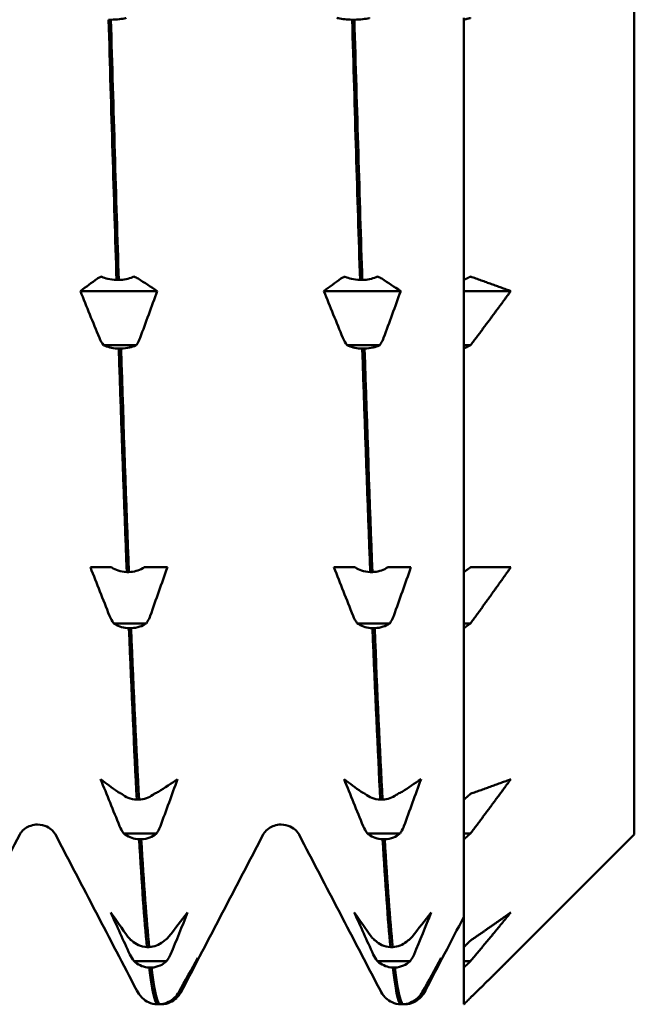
# Model space of a CAD drawing. Header units: millimetres. Extents: x 41 to 198, y 72 to 247.
# Tile 8 of 39: x 112.04 to 116.62, y 124.32 to 131.67. Entities that reach past the tile are written whole.
import ezdxf

# ---------------------------------------------------------------- set-up
doc = ezdxf.new("R2010")
doc.units = ezdxf.units.MM
doc.layers.add('Видимый контур (ГОСТ)', color=7, linetype='Continuous', lineweight=50)

msp = doc.modelspace()

# ---------------------------------------------------------------- linework, layer by layer
at = {"layer": 'Видимый контур (ГОСТ)'}
for p, q in [((116.6195, 143.6496), (116.6195, 125.5919)), ((112.7159, 131.6703), (112.6989, 131.6703)), ((114.532, 131.6703), (114.515, 131.6703)), ((115.3484, 131.6703), (115.3484, 131.6833)), ((115.3484, 131.6703), (115.3484, 129.729)), ((112.758, 129.729), (112.775, 129.729)), ((114.5741, 129.729), (114.5911, 129.729)), ((115.3484, 129.6457), (115.3484, 129.729)), ((113.0614, 129.6457), (112.4882, 129.6457)), ((114.8775, 129.6457), (114.3043, 129.6457)), ((115.3484, 129.2418), (115.3484, 129.6457)), ((115.6984, 129.6457), (115.3484, 129.6457)), ((112.9048, 129.2418), (112.6614, 129.2418)), ((112.7916, 129.2167), (112.7746, 129.2167)), ((114.7209, 129.2418), (114.4775, 129.2418)), ((114.6077, 129.2167), (114.5907, 129.2167)), ((115.3484, 129.2167), (115.3484, 129.2418)), ((115.3984, 129.2418), (115.3484, 129.2418)), ((115.3484, 129.2167), (115.3484, 127.5496)), ((112.5638, 127.585), (112.6911, 127.585)), ((112.6911, 127.585), (112.7204, 127.585)), ((112.8337, 127.5496), (112.8506, 127.5496)), ((112.9638, 127.585), (112.9953, 127.585)), ((112.9953, 127.585), (113.1371, 127.585)), ((114.3799, 127.585), (114.5072, 127.585)), ((114.5072, 127.585), (114.5365, 127.585)), ((114.6498, 127.5496), (114.6667, 127.5496)), ((114.7799, 127.585), (114.8114, 127.585)), ((114.8114, 127.585), (114.9532, 127.585)), ((115.3484, 127.1668), (115.3484, 127.5496)), ((112.9805, 127.1668), (112.7371, 127.1668)), ((114.7966, 127.1668), (114.5532, 127.1668)), ((115.3484, 127.1314), (115.3484, 127.1668)), ((115.3984, 127.1668), (115.3484, 127.1668)), ((112.8672, 127.1314), (112.8503, 127.1314)), ((114.6833, 127.1314), (114.6664, 127.1314)), ((115.3484, 127.1314), (115.3484, 125.8522)), ((112.9093, 125.8522), (112.9263, 125.8522)), ((114.7254, 125.8522), (114.7424, 125.8522)), ((115.3484, 125.5998), (115.3484, 125.8522)), ((113.0561, 125.5998), (112.8128, 125.5998)), ((112.9429, 125.5565), (112.9259, 125.5565)), ((114.8722, 125.5998), (114.6289, 125.5998)), ((114.759, 125.5565), (114.742, 125.5565)), ((115.3484, 125.5565), (115.3484, 125.5998)), ((115.3984, 125.5998), (115.3484, 125.5998)), ((115.3484, 125.5565), (115.3484, 124.7523)), ((116.6195, 125.5919), (115.6984, 124.6707)), ((112.985, 124.7523), (113.002, 124.7523)), ((114.8011, 124.7523), (114.8181, 124.7523)), ((115.3484, 124.6476), (115.3484, 124.7523)), ((113.1318, 124.6476), (112.8885, 124.6476)), ((113.0186, 124.5993), (113.0016, 124.5993)), ((114.9479, 124.6476), (114.7046, 124.6476)), ((114.8347, 124.5993), (114.8177, 124.5993)), ((115.3484, 124.5993), (115.3484, 124.6476)), ((115.3984, 124.6476), (115.3484, 124.6476)), ((115.3484, 124.5993), (115.3484, 124.325)), ((113.2075, 124.375), (113.1908, 124.375)), ((115.0236, 124.375), (115.0069, 124.375)), ((113.0607, 124.325), (113.0777, 124.325)), ((113.0943, 124.325), (113.0777, 124.325)), ((114.8768, 124.325), (114.8938, 124.325)), ((114.9104, 124.325), (114.8938, 124.325))]:
    msp.add_line(p, q, dxfattribs=at)
for points in [[(112.6989, 131.6703), (112.7186, 130.9981), (112.7383, 130.3464), (112.758, 129.729)], [(112.775, 129.729), (112.7553, 130.3464), (112.7356, 130.9981), (112.7159, 131.6703)], [(114.515, 131.6703), (114.5347, 130.9981), (114.5544, 130.3464), (114.5741, 129.729)], [(114.5911, 129.729), (114.5714, 130.3464), (114.5517, 130.9981), (114.532, 131.6703)], [(112.4882, 129.6457), (112.5301, 129.6769), (112.5725, 129.7081), (112.6155, 129.7392)], [(112.8881, 129.754), (112.9006, 129.7496), (112.9112, 129.7447), (112.9196, 129.7392)], [(112.9196, 129.7392), (112.9673, 129.7081), (113.0145, 129.6769), (113.0614, 129.6457)], [(114.3043, 129.6457), (114.3462, 129.6769), (114.3886, 129.7081), (114.4316, 129.7392)], [(114.7042, 129.754), (114.7167, 129.7496), (114.7273, 129.7447), (114.7357, 129.7392)], [(114.7357, 129.7392), (114.7834, 129.7081), (114.8306, 129.6769), (114.8775, 129.6457)], [(112.6299, 129.2971), (112.5823, 129.413), (112.535, 129.5293), (112.4882, 129.6457)], [(113.0614, 129.6457), (113.0195, 129.5293), (112.977, 129.413), (112.9341, 129.2971)], [(114.446, 129.2971), (114.3984, 129.413), (114.3511, 129.5293), (114.3043, 129.6457)], [(114.8775, 129.6457), (114.8356, 129.5293), (114.7931, 129.413), (114.7502, 129.2971)], [(112.6614, 129.2418), (112.649, 129.258), (112.6383, 129.2766), (112.6299, 129.2971)], [(114.4775, 129.2418), (114.4651, 129.258), (114.4544, 129.2766), (114.446, 129.2971)], [(112.7746, 129.2167), (112.7943, 128.6194), (112.814, 128.0598), (112.8337, 127.5496)], [(112.8506, 127.5496), (112.8309, 128.0598), (112.8113, 128.6194), (112.7916, 129.2167)], [(114.5907, 129.2167), (114.6104, 128.6194), (114.6301, 128.0598), (114.6498, 127.5496)], [(114.6667, 127.5496), (114.647, 128.0598), (114.6274, 128.6194), (114.6077, 129.2167)], [(112.7056, 127.2241), (112.658, 127.3441), (112.6107, 127.4645), (112.5638, 127.585)], [(113.1371, 127.585), (113.0952, 127.4644), (113.0527, 127.3441), (113.0098, 127.2241)], [(114.5217, 127.2241), (114.4741, 127.3441), (114.4268, 127.4645), (114.3799, 127.585)], [(114.9532, 127.585), (114.9113, 127.4644), (114.8688, 127.3441), (114.8259, 127.2241)], [(112.7371, 127.1668), (112.7246, 127.1836), (112.714, 127.2028), (112.7056, 127.2241)], [(114.5532, 127.1668), (114.5407, 127.1836), (114.5301, 127.2028), (114.5217, 127.2241)], [(112.8503, 127.1314), (112.8699, 126.6497), (112.8896, 126.2203), (112.9093, 125.8522)], [(112.9263, 125.8522), (112.9066, 126.2203), (112.8869, 126.6497), (112.8672, 127.1314)], [(114.6664, 127.1314), (114.686, 126.6497), (114.7057, 126.2203), (114.7254, 125.8522)], [(114.7424, 125.8522), (114.7227, 126.2203), (114.703, 126.6497), (114.6833, 127.1314)], [(112.7812, 125.6551), (112.7336, 125.7711), (112.6863, 125.8873), (112.6395, 126.0038)], [(112.6395, 126.0038), (112.6814, 125.9726), (112.7239, 125.9414), (112.7668, 125.9104)], [(113.071, 125.9104), (113.1186, 125.9414), (113.1659, 125.9726), (113.2127, 126.0038)], [(113.2127, 126.0038), (113.1708, 125.8873), (113.1284, 125.7711), (113.0854, 125.6551)], [(114.5973, 125.6551), (114.5497, 125.7711), (114.5024, 125.8873), (114.4556, 126.0038)], [(114.4556, 126.0038), (114.4975, 125.9726), (114.54, 125.9414), (114.5829, 125.9104)], [(114.8871, 125.9104), (114.9347, 125.9414), (114.982, 125.9726), (115.0288, 126.0038)], [(115.0288, 126.0038), (114.9869, 125.8873), (114.9445, 125.7711), (114.9015, 125.6551)], [(113.0395, 125.8955), (113.0519, 125.8999), (113.0626, 125.9049), (113.071, 125.9104)], [(114.8556, 125.8955), (114.868, 125.8999), (114.8787, 125.9049), (114.8871, 125.9104)], [(112.8128, 125.5998), (112.8003, 125.616), (112.7897, 125.6346), (112.7812, 125.6551)], [(114.6289, 125.5998), (114.6164, 125.616), (114.6058, 125.6346), (114.5973, 125.6551)], [(112.0359, 125.591), (111.8336, 125.2032), (111.6314, 124.8153), (111.4292, 124.4274)], [(112.9097, 124.4274), (112.7074, 124.8153), (112.5052, 125.2032), (112.3029, 125.591)], [(112.9259, 125.5565), (112.9456, 125.2232), (112.9653, 124.9533), (112.985, 124.7523)], [(113.002, 124.7523), (112.9823, 124.9533), (112.9626, 125.2232), (112.9429, 125.5565)], [(113.852, 125.591), (113.6497, 125.2032), (113.4475, 124.8153), (113.2453, 124.4274)], [(114.7258, 124.4274), (114.5235, 124.8153), (114.3213, 125.2032), (114.119, 125.591)], [(114.742, 125.5565), (114.7617, 125.2232), (114.7814, 124.9533), (114.8011, 124.7523)], [(114.8181, 124.7523), (114.7984, 124.9533), (114.7787, 125.2232), (114.759, 125.5565)], [(112.8569, 124.6972), (112.8093, 124.8011), (112.762, 124.9054), (112.7152, 125.0098)], [(112.7152, 125.0098), (112.7571, 124.9495), (112.7995, 124.8893), (112.8425, 124.8293)], [(113.1467, 124.8293), (113.1943, 124.8893), (113.2416, 124.9495), (113.2884, 125.0098)], [(113.2884, 125.0098), (113.2465, 124.9053), (113.204, 124.8011), (113.1611, 124.6972)], [(114.673, 124.6972), (114.6254, 124.8011), (114.5781, 124.9054), (114.5313, 125.0098)], [(114.5313, 125.0098), (114.5732, 124.9495), (114.6156, 124.8893), (114.6586, 124.8293)], [(114.9628, 124.8293), (115.0104, 124.8893), (115.0577, 124.9495), (115.1045, 125.0098)], [(115.1045, 125.0098), (115.0626, 124.9053), (115.0201, 124.8011), (114.9772, 124.6972)], [(115.3484, 124.9779), (115.2527, 124.7944), (115.157, 124.6109), (115.0614, 124.4274)], [(113.1151, 124.8007), (113.1276, 124.809), (113.1382, 124.8187), (113.1467, 124.8293)], [(114.9312, 124.8007), (114.9437, 124.809), (114.9543, 124.8187), (114.9628, 124.8293)], [(112.8885, 124.6476), (112.876, 124.6621), (112.8653, 124.6788), (112.8569, 124.6972)], [(113.2223, 124.4155), (113.2699, 124.5004), (113.3172, 124.5855), (113.3641, 124.6707)], [(113.3641, 124.6707), (113.3222, 124.5855), (113.2797, 124.5004), (113.2368, 124.4155)], [(114.7046, 124.6476), (114.6921, 124.6621), (114.6814, 124.6788), (114.673, 124.6972)], [(115.0384, 124.4155), (115.086, 124.5004), (115.1333, 124.5855), (115.1802, 124.6707)], [(115.1802, 124.6707), (115.1383, 124.5855), (115.0958, 124.5004), (115.0529, 124.4155)], [(113.0016, 124.5993), (113.0213, 124.4372), (113.041, 124.3451), (113.0607, 124.325)], [(113.0777, 124.325), (113.058, 124.3451), (113.0383, 124.4372), (113.0186, 124.5993)], [(114.8177, 124.5993), (114.8374, 124.4372), (114.8571, 124.3451), (114.8768, 124.325)], [(114.8938, 124.325), (114.8741, 124.3451), (114.8544, 124.4372), (114.8347, 124.5993)], [(112.9465, 124.3759), (112.927, 124.3959), (112.9173, 124.4128), (112.9097, 124.4274)], [(112.9465, 124.3759), (112.9468, 124.3756), (112.9471, 124.3753), (112.9474, 124.375)], [(113.1908, 124.375), (113.2033, 124.3869), (113.2139, 124.4005), (113.2223, 124.4155)], [(113.2453, 124.4274), (113.2377, 124.4128), (113.2279, 124.3959), (113.2084, 124.3759)], [(114.7626, 124.3759), (114.7431, 124.3959), (114.7334, 124.4128), (114.7258, 124.4274)], [(114.7626, 124.3759), (114.7629, 124.3756), (114.7632, 124.3753), (114.7635, 124.375)], [(115.0069, 124.375), (115.0194, 124.3869), (115.03, 124.4005), (115.0384, 124.4155)], [(115.0614, 124.4274), (115.0538, 124.4128), (115.044, 124.3959), (115.0245, 124.3759)]]:
    msp.add_open_spline(points, degree=3, dxfattribs=at)
for points, knots in [([(112.8291, 131.6833), (112.8281, 131.683), (112.8271, 131.6828), (112.8125, 131.6792), (112.797, 131.6764), (112.7598, 131.672), (112.7381, 131.6706), (112.7159, 131.6703)], [-0.01270114, -0.01270114, -0.01270114, -0.01270114, -0.01227254, -0.01227254, -0.00665765, -0.00665765, 0, 0, 0, 0]), ([(114.515, 131.6703), (114.4963, 131.6706), (114.4779, 131.6716), (114.4431, 131.6751), (114.4269, 131.6776), (114.4089, 131.6815), (114.4053, 131.6824), (114.4019, 131.6833)], [-0.01787812, -0.01787812, -0.01787812, -0.01787812, -0.01226619, -0.01226619, -0.00665478, -0.00665478, -0.00518933, -0.00518933, -0.00518933, -0.00518933]), ([(114.6452, 131.6833), (114.6442, 131.683), (114.6432, 131.6828), (114.6286, 131.6792), (114.6131, 131.6764), (114.5759, 131.672), (114.5542, 131.6706), (114.532, 131.6703)], [-0.01270114, -0.01270114, -0.01270114, -0.01270114, -0.01227254, -0.01227254, -0.00665765, -0.00665765, 0, 0, 0, 0]), ([(112.6155, 129.7392), (112.621, 129.7431), (112.6279, 129.747), (112.639, 129.7518), (112.6418, 129.7529), (112.6448, 129.754)], [-0.020025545, -0.020025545, -0.020025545, -0.020025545, -0.015139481, -0.015139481, -0.013604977, -0.013604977, -0.013604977, -0.013604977]), ([(112.6448, 129.754), (112.6458, 129.7535), (112.6468, 129.753), (112.6614, 129.746), (112.6769, 129.7407), (112.7141, 129.7321), (112.7358, 129.7295), (112.758, 129.729)], [-0.01270114, -0.01270114, -0.01270114, -0.01270114, -0.01227254, -0.01227254, -0.00665765, -0.00665765, 0, 0, 0, 0]), ([(112.775, 129.729), (112.7937, 129.7294), (112.8121, 129.7313), (112.8469, 129.7382), (112.8631, 129.743), (112.8811, 129.7506), (112.8847, 129.7523), (112.8881, 129.754)], [-0.01787812, -0.01787812, -0.01787812, -0.01787812, -0.01226619, -0.01226619, -0.00665478, -0.00665478, -0.00518933, -0.00518933, -0.00518933, -0.00518933]), ([(114.4316, 129.7392), (114.4371, 129.7431), (114.444, 129.747), (114.4551, 129.7518), (114.4579, 129.7529), (114.4609, 129.754)], [-0.020025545, -0.020025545, -0.020025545, -0.020025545, -0.015139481, -0.015139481, -0.013604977, -0.013604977, -0.013604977, -0.013604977]), ([(114.4609, 129.754), (114.4619, 129.7535), (114.4629, 129.753), (114.4775, 129.746), (114.493, 129.7407), (114.5302, 129.7321), (114.5519, 129.7295), (114.5741, 129.729)], [-0.01270114, -0.01270114, -0.01270114, -0.01270114, -0.01227254, -0.01227254, -0.00665765, -0.00665765, 0, 0, 0, 0]), ([(114.5911, 129.729), (114.6098, 129.7294), (114.6282, 129.7313), (114.663, 129.7382), (114.6792, 129.743), (114.6972, 129.7506), (114.7008, 129.7523), (114.7042, 129.754)], [-0.01787812, -0.01787812, -0.01787812, -0.01787812, -0.01226619, -0.01226619, -0.00665478, -0.00665478, -0.00518933, -0.00518933, -0.00518933, -0.00518933]), ([(112.9341, 129.2971), (112.9286, 129.2822), (112.9217, 129.2677), (112.9106, 129.25), (112.9078, 129.2458), (112.9048, 129.2418)], [-0.020025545, -0.020025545, -0.020025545, -0.020025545, -0.015139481, -0.015139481, -0.013604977, -0.013604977, -0.013604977, -0.013604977]), ([(114.7502, 129.2971), (114.7447, 129.2822), (114.7378, 129.2677), (114.7267, 129.25), (114.7239, 129.2458), (114.7209, 129.2418)], [-0.020025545, -0.020025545, -0.020025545, -0.020025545, -0.015139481, -0.015139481, -0.013604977, -0.013604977, -0.013604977, -0.013604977]), ([(112.7746, 129.2167), (112.7559, 129.2172), (112.7375, 129.2191), (112.7026, 129.2259), (112.6865, 129.2308), (112.6685, 129.2384), (112.6649, 129.24), (112.6614, 129.2418)], [-0.01787812, -0.01787812, -0.01787812, -0.01787812, -0.01226619, -0.01226619, -0.00665478, -0.00665478, -0.00518933, -0.00518933, -0.00518933, -0.00518933]), ([(112.9048, 129.2418), (112.9038, 129.2412), (112.9028, 129.2407), (112.8882, 129.2338), (112.8726, 129.2285), (112.8355, 129.2199), (112.8137, 129.2172), (112.7916, 129.2167)], [-0.01270114, -0.01270114, -0.01270114, -0.01270114, -0.01227254, -0.01227254, -0.00665765, -0.00665765, 0, 0, 0, 0]), ([(114.5907, 129.2167), (114.572, 129.2172), (114.5536, 129.2191), (114.5187, 129.2259), (114.5026, 129.2308), (114.4846, 129.2384), (114.481, 129.24), (114.4775, 129.2418)], [-0.01787812, -0.01787812, -0.01787812, -0.01787812, -0.01226619, -0.01226619, -0.00665478, -0.00665478, -0.00518933, -0.00518933, -0.00518933, -0.00518933]), ([(114.7209, 129.2418), (114.7199, 129.2412), (114.7189, 129.2407), (114.7043, 129.2338), (114.6887, 129.2285), (114.6516, 129.2199), (114.6298, 129.2172), (114.6077, 129.2167)], [-0.01270114, -0.01270114, -0.01270114, -0.01270114, -0.01227254, -0.01227254, -0.00665765, -0.00665765, 0, 0, 0, 0]), ([(112.7204, 127.585), (112.7214, 127.5843), (112.7225, 127.5836), (112.737, 127.5738), (112.7526, 127.5663), (112.7897, 127.5541), (112.8115, 127.5503), (112.8337, 127.5496)], [-0.01270114, -0.01270114, -0.01270114, -0.01270114, -0.01227254, -0.01227254, -0.00665765, -0.00665765, 0, 0, 0, 0]), ([(112.8506, 127.5496), (112.8693, 127.5502), (112.8877, 127.553), (112.9226, 127.5626), (112.9388, 127.5695), (112.9568, 127.5802), (112.9604, 127.5826), (112.9638, 127.585)], [-0.01787812, -0.01787812, -0.01787812, -0.01787812, -0.01226619, -0.01226619, -0.00665478, -0.00665478, -0.00518933, -0.00518933, -0.00518933, -0.00518933]), ([(114.5365, 127.585), (114.5375, 127.5843), (114.5386, 127.5836), (114.5531, 127.5738), (114.5687, 127.5663), (114.6058, 127.5541), (114.6276, 127.5503), (114.6498, 127.5496)], [-0.01270114, -0.01270114, -0.01270114, -0.01270114, -0.01227254, -0.01227254, -0.00665765, -0.00665765, 0, 0, 0, 0]), ([(114.6667, 127.5496), (114.6854, 127.5502), (114.7038, 127.553), (114.7387, 127.5626), (114.7549, 127.5695), (114.7729, 127.5802), (114.7765, 127.5826), (114.7799, 127.585)], [-0.01787812, -0.01787812, -0.01787812, -0.01787812, -0.01226619, -0.01226619, -0.00665478, -0.00665478, -0.00518933, -0.00518933, -0.00518933, -0.00518933]), ([(113.0098, 127.2241), (113.0043, 127.2087), (112.9973, 127.1937), (112.9862, 127.1753), (112.9834, 127.171), (112.9805, 127.1668)], [-0.020025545, -0.020025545, -0.020025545, -0.020025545, -0.015139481, -0.015139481, -0.013604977, -0.013604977, -0.013604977, -0.013604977]), ([(114.8259, 127.2241), (114.8204, 127.2087), (114.8134, 127.1937), (114.8023, 127.1753), (114.7995, 127.171), (114.7966, 127.1668)], [-0.020025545, -0.020025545, -0.020025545, -0.020025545, -0.015139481, -0.015139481, -0.013604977, -0.013604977, -0.013604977, -0.013604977]), ([(112.8503, 127.1314), (112.8316, 127.132), (112.8131, 127.1348), (112.7783, 127.1444), (112.7621, 127.1512), (112.7441, 127.162), (112.7405, 127.1643), (112.7371, 127.1668)], [-0.01787812, -0.01787812, -0.01787812, -0.01787812, -0.01226619, -0.01226619, -0.00665478, -0.00665478, -0.00518933, -0.00518933, -0.00518933, -0.00518933]), ([(112.9805, 127.1668), (112.9795, 127.1661), (112.9784, 127.1654), (112.9639, 127.1555), (112.9483, 127.148), (112.9112, 127.1359), (112.8894, 127.1321), (112.8672, 127.1314)], [-0.01270114, -0.01270114, -0.01270114, -0.01270114, -0.01227254, -0.01227254, -0.00665765, -0.00665765, 0, 0, 0, 0]), ([(114.6664, 127.1314), (114.6477, 127.132), (114.6292, 127.1348), (114.5944, 127.1444), (114.5782, 127.1512), (114.5602, 127.162), (114.5566, 127.1643), (114.5532, 127.1668)], [-0.01787812, -0.01787812, -0.01787812, -0.01787812, -0.01226619, -0.01226619, -0.00665478, -0.00665478, -0.00518933, -0.00518933, -0.00518933, -0.00518933]), ([(114.7966, 127.1668), (114.7956, 127.1661), (114.7945, 127.1654), (114.78, 127.1555), (114.7644, 127.148), (114.7273, 127.1359), (114.7055, 127.1321), (114.6833, 127.1314)], [-0.01270114, -0.01270114, -0.01270114, -0.01270114, -0.01227254, -0.01227254, -0.00665765, -0.00665765, 0, 0, 0, 0]), ([(112.7668, 125.9104), (112.7723, 125.9064), (112.7792, 125.9025), (112.7903, 125.8977), (112.7931, 125.8966), (112.7961, 125.8955)], [-0.020025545, -0.020025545, -0.020025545, -0.020025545, -0.015139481, -0.015139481, -0.013604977, -0.013604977, -0.013604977, -0.013604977]), ([(114.5829, 125.9104), (114.5884, 125.9064), (114.5953, 125.9025), (114.6064, 125.8977), (114.6092, 125.8966), (114.6122, 125.8955)], [-0.020025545, -0.020025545, -0.020025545, -0.020025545, -0.015139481, -0.015139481, -0.013604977, -0.013604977, -0.013604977, -0.013604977]), ([(112.7961, 125.8955), (112.7971, 125.8947), (112.7981, 125.8938), (112.8127, 125.8817), (112.8283, 125.8726), (112.8654, 125.8577), (112.8872, 125.8531), (112.9093, 125.8522)], [-0.01270114, -0.01270114, -0.01270114, -0.01270114, -0.01227254, -0.01227254, -0.00665765, -0.00665765, 0, 0, 0, 0]), ([(112.9263, 125.8522), (112.945, 125.8529), (112.9634, 125.8563), (112.9983, 125.8681), (113.0144, 125.8765), (113.0324, 125.8897), (113.036, 125.8925), (113.0395, 125.8955)], [-0.01787812, -0.01787812, -0.01787812, -0.01787812, -0.01226619, -0.01226619, -0.00665478, -0.00665478, -0.00518933, -0.00518933, -0.00518933, -0.00518933]), ([(114.6122, 125.8955), (114.6132, 125.8947), (114.6142, 125.8938), (114.6288, 125.8817), (114.6444, 125.8726), (114.6815, 125.8577), (114.7033, 125.8531), (114.7254, 125.8522)], [-0.01270114, -0.01270114, -0.01270114, -0.01270114, -0.01227254, -0.01227254, -0.00665765, -0.00665765, 0, 0, 0, 0]), ([(114.7424, 125.8522), (114.7611, 125.8529), (114.7795, 125.8563), (114.8144, 125.8681), (114.8305, 125.8765), (114.8485, 125.8897), (114.8521, 125.8925), (114.8556, 125.8955)], [-0.01787812, -0.01787812, -0.01787812, -0.01787812, -0.01226619, -0.01226619, -0.00665478, -0.00665478, -0.00518933, -0.00518933, -0.00518933, -0.00518933]), ([(112.1694, 125.6658), (112.1337, 125.6658), (112.0998, 125.6521), (112.0615, 125.6258), (112.0517, 125.6142), (112.0401, 125.5988), (112.0375, 125.594), (112.0359, 125.591)], [0, 0, 0, 0, 0.02199959, 0.02199959, 0.04095181, 0.04095181, 0.05821463, 0.05821463, 0.05821463, 0.05821463]), ([(112.3029, 125.591), (112.3004, 125.5958), (112.2956, 125.6063), (112.2691, 125.6316), (112.2559, 125.642), (112.2189, 125.6594), (112.1943, 125.6658), (112.1694, 125.6658)], [0, 0, 0, 0, 0.02813977, 0.02813977, 0.04291563, 0.04291563, 0.05823978, 0.05823978, 0.05823978, 0.05823978]), ([(113.0854, 125.6551), (113.0799, 125.6402), (113.073, 125.6258), (113.0619, 125.608), (113.0591, 125.6039), (113.0561, 125.5998)], [-0.020025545, -0.020025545, -0.020025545, -0.020025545, -0.015139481, -0.015139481, -0.013604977, -0.013604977, -0.013604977, -0.013604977]), ([(113.9855, 125.6658), (113.9498, 125.6658), (113.9159, 125.6521), (113.8776, 125.6258), (113.8678, 125.6142), (113.8562, 125.5988), (113.8536, 125.594), (113.852, 125.591)], [0, 0, 0, 0, 0.02199959, 0.02199959, 0.04095181, 0.04095181, 0.05821463, 0.05821463, 0.05821463, 0.05821463]), ([(114.119, 125.591), (114.1165, 125.5958), (114.1117, 125.6063), (114.0852, 125.6316), (114.072, 125.642), (114.035, 125.6594), (114.0104, 125.6658), (113.9855, 125.6658)], [0, 0, 0, 0, 0.02813977, 0.02813977, 0.04291563, 0.04291563, 0.05823978, 0.05823978, 0.05823978, 0.05823978]), ([(114.9015, 125.6551), (114.896, 125.6402), (114.8891, 125.6258), (114.878, 125.608), (114.8752, 125.6039), (114.8722, 125.5998)], [-0.020025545, -0.020025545, -0.020025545, -0.020025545, -0.015139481, -0.015139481, -0.013604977, -0.013604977, -0.013604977, -0.013604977]), ([(112.9259, 125.5565), (112.9072, 125.5572), (112.8888, 125.5606), (112.854, 125.5724), (112.8378, 125.5808), (112.8198, 125.5939), (112.8162, 125.5968), (112.8128, 125.5998)], [-0.01787812, -0.01787812, -0.01787812, -0.01787812, -0.01226619, -0.01226619, -0.00665478, -0.00665478, -0.00518933, -0.00518933, -0.00518933, -0.00518933]), ([(113.0561, 125.5998), (113.0551, 125.5989), (113.0541, 125.5981), (113.0395, 125.586), (113.024, 125.5768), (112.9868, 125.5619), (112.9651, 125.5573), (112.9429, 125.5565)], [-0.01270114, -0.01270114, -0.01270114, -0.01270114, -0.01227254, -0.01227254, -0.00665765, -0.00665765, 0, 0, 0, 0]), ([(114.742, 125.5565), (114.7233, 125.5572), (114.7049, 125.5606), (114.6701, 125.5724), (114.6539, 125.5808), (114.6359, 125.5939), (114.6323, 125.5968), (114.6289, 125.5998)], [-0.01787812, -0.01787812, -0.01787812, -0.01787812, -0.01226619, -0.01226619, -0.00665478, -0.00665478, -0.00518933, -0.00518933, -0.00518933, -0.00518933]), ([(114.8722, 125.5998), (114.8712, 125.5989), (114.8702, 125.5981), (114.8556, 125.586), (114.8401, 125.5768), (114.8029, 125.5619), (114.7812, 125.5573), (114.759, 125.5565)], [-0.01270114, -0.01270114, -0.01270114, -0.01270114, -0.01227254, -0.01227254, -0.00665765, -0.00665765, 0, 0, 0, 0]), ([(112.8425, 124.8293), (112.848, 124.8216), (112.8549, 124.8141), (112.866, 124.8049), (112.8688, 124.8028), (112.8718, 124.8007)], [-0.020025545, -0.020025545, -0.020025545, -0.020025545, -0.015139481, -0.015139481, -0.013604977, -0.013604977, -0.013604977, -0.013604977]), ([(112.8718, 124.8007), (112.8728, 124.7997), (112.8738, 124.7987), (112.8884, 124.7853), (112.9039, 124.775), (112.9411, 124.7584), (112.9628, 124.7533), (112.985, 124.7523)], [-0.01270114, -0.01270114, -0.01270114, -0.01270114, -0.01227254, -0.01227254, -0.00665765, -0.00665765, 0, 0, 0, 0]), ([(113.002, 124.7523), (113.0207, 124.7531), (113.0391, 124.7569), (113.0739, 124.7701), (113.0901, 124.7794), (113.1081, 124.7941), (113.1117, 124.7973), (113.1151, 124.8007)], [-0.01787812, -0.01787812, -0.01787812, -0.01787812, -0.01226619, -0.01226619, -0.00665478, -0.00665478, -0.00518933, -0.00518933, -0.00518933, -0.00518933]), ([(114.6586, 124.8293), (114.6641, 124.8216), (114.671, 124.8141), (114.6821, 124.8049), (114.6849, 124.8028), (114.6879, 124.8007)], [-0.020025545, -0.020025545, -0.020025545, -0.020025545, -0.015139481, -0.015139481, -0.013604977, -0.013604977, -0.013604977, -0.013604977]), ([(114.6879, 124.8007), (114.6889, 124.7997), (114.6899, 124.7987), (114.7045, 124.7853), (114.72, 124.775), (114.7572, 124.7584), (114.7789, 124.7533), (114.8011, 124.7523)], [-0.01270114, -0.01270114, -0.01270114, -0.01270114, -0.01227254, -0.01227254, -0.00665765, -0.00665765, 0, 0, 0, 0]), ([(114.8181, 124.7523), (114.8368, 124.7531), (114.8552, 124.7569), (114.89, 124.7701), (114.9062, 124.7794), (114.9242, 124.7941), (114.9278, 124.7973), (114.9312, 124.8007)], [-0.01787812, -0.01787812, -0.01787812, -0.01787812, -0.01226619, -0.01226619, -0.00665478, -0.00665478, -0.00518933, -0.00518933, -0.00518933, -0.00518933]), ([(113.1611, 124.6972), (113.1556, 124.6838), (113.1487, 124.6709), (113.1376, 124.6549), (113.1348, 124.6512), (113.1318, 124.6476)], [-0.020025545, -0.020025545, -0.020025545, -0.020025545, -0.015139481, -0.015139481, -0.013604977, -0.013604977, -0.013604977, -0.013604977]), ([(114.9772, 124.6972), (114.9717, 124.6838), (114.9648, 124.6709), (114.9537, 124.6549), (114.9509, 124.6512), (114.9479, 124.6476)], [-0.020025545, -0.020025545, -0.020025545, -0.020025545, -0.015139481, -0.015139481, -0.013604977, -0.013604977, -0.013604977, -0.013604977]), ([(113.0016, 124.5993), (112.9829, 124.6001), (112.9645, 124.6038), (112.9297, 124.617), (112.9135, 124.6263), (112.8955, 124.641), (112.8919, 124.6442), (112.8885, 124.6476)], [-0.01787812, -0.01787812, -0.01787812, -0.01787812, -0.01226619, -0.01226619, -0.00665478, -0.00665478, -0.00518933, -0.00518933, -0.00518933, -0.00518933]), ([(113.1318, 124.6476), (113.1308, 124.6466), (113.1298, 124.6456), (113.1152, 124.6322), (113.0996, 124.6219), (113.0625, 124.6053), (113.0407, 124.6002), (113.0186, 124.5993)], [-0.01270114, -0.01270114, -0.01270114, -0.01270114, -0.01227254, -0.01227254, -0.00665765, -0.00665765, 0, 0, 0, 0]), ([(114.8177, 124.5993), (114.799, 124.6001), (114.7806, 124.6038), (114.7458, 124.617), (114.7296, 124.6263), (114.7116, 124.641), (114.708, 124.6442), (114.7046, 124.6476)], [-0.01787812, -0.01787812, -0.01787812, -0.01787812, -0.01226619, -0.01226619, -0.00665478, -0.00665478, -0.00518933, -0.00518933, -0.00518933, -0.00518933]), ([(114.9479, 124.6476), (114.9469, 124.6466), (114.9459, 124.6456), (114.9313, 124.6322), (114.9157, 124.6219), (114.8786, 124.6053), (114.8568, 124.6002), (114.8347, 124.5993)], [-0.01270114, -0.01270114, -0.01270114, -0.01270114, -0.01227254, -0.01227254, -0.00665765, -0.00665765, 0, 0, 0, 0]), ([(112.9474, 124.375), (112.9484, 124.374), (112.9495, 124.373), (112.964, 124.3591), (112.9796, 124.3485), (113.0167, 124.3313), (113.0385, 124.326), (113.0607, 124.325)], [-0.01270114, -0.01270114, -0.01270114, -0.01270114, -0.01227254, -0.01227254, -0.00665765, -0.00665765, 0, 0, 0, 0]), ([(113.0777, 124.325), (113.0963, 124.3258), (113.1148, 124.3297), (113.1496, 124.3434), (113.1658, 124.353), (113.1838, 124.3682), (113.1874, 124.3715), (113.1908, 124.375)], [-0.01787812, -0.01787812, -0.01787812, -0.01787812, -0.01226619, -0.01226619, -0.00665478, -0.00665478, -0.00518933, -0.00518933, -0.00518933, -0.00518933]), ([(113.2075, 124.375), (113.2065, 124.374), (113.2055, 124.373), (113.1909, 124.3591), (113.1753, 124.3485), (113.1382, 124.3313), (113.1164, 124.326), (113.0943, 124.325)], [-0.01270114, -0.01270114, -0.01270114, -0.01270114, -0.01227254, -0.01227254, -0.00665765, -0.00665765, 0, 0, 0, 0]), ([(113.2368, 124.4155), (113.2313, 124.4046), (113.2243, 124.394), (113.2132, 124.381), (113.2104, 124.378), (113.2075, 124.375)], [-0.020025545, -0.020025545, -0.020025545, -0.020025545, -0.015139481, -0.015139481, -0.013604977, -0.013604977, -0.013604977, -0.013604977]), ([(114.7635, 124.375), (114.7645, 124.374), (114.7656, 124.373), (114.7801, 124.3591), (114.7957, 124.3485), (114.8328, 124.3313), (114.8546, 124.326), (114.8768, 124.325)], [-0.01270114, -0.01270114, -0.01270114, -0.01270114, -0.01227254, -0.01227254, -0.00665765, -0.00665765, 0, 0, 0, 0]), ([(114.8938, 124.325), (114.9124, 124.3258), (114.9309, 124.3297), (114.9657, 124.3434), (114.9819, 124.353), (114.9999, 124.3682), (115.0035, 124.3715), (115.0069, 124.375)], [-0.01787812, -0.01787812, -0.01787812, -0.01787812, -0.01226619, -0.01226619, -0.00665478, -0.00665478, -0.00518933, -0.00518933, -0.00518933, -0.00518933]), ([(115.0236, 124.375), (115.0226, 124.374), (115.0216, 124.373), (115.007, 124.3591), (114.9914, 124.3485), (114.9543, 124.3313), (114.9325, 124.326), (114.9104, 124.325)], [-0.01270114, -0.01270114, -0.01270114, -0.01270114, -0.01227254, -0.01227254, -0.00665765, -0.00665765, 0, 0, 0, 0]), ([(115.0529, 124.4155), (115.0474, 124.4046), (115.0404, 124.394), (115.0293, 124.381), (115.0265, 124.378), (115.0236, 124.375)], [-0.020025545, -0.020025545, -0.020025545, -0.020025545, -0.015139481, -0.015139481, -0.013604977, -0.013604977, -0.013604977, -0.013604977])]:
    msp.add_open_spline(points, degree=3, knots=knots, dxfattribs=at)
for points, weights in [([(115.3984, 131.6833), (115.3735, 131.6768), (115.3484, 131.6703)], [1.00015441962, 1.00008016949, 1]), ([(115.3484, 129.729), (115.3735, 129.7415), (115.3984, 129.754)], [1, 1.00008016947, 1.00015441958]), ([(115.3984, 129.754), (115.5527, 129.6991), (115.6984, 129.6457)], [1.00031164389, 1.00124450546, 1.00174862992]), ([(115.6984, 129.6457), (115.5527, 129.4467), (115.3984, 129.2418)], [1.00174862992, 1.00124450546, 1.00031164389]), ([(115.3984, 129.2418), (115.3735, 129.2293), (115.3484, 129.2167)], [1.00015441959, 1.00008016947, 1]), ([(115.3484, 127.5496), (115.3735, 127.5674), (115.3984, 127.585)], [1, 1.00008016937, 1.00015441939]), ([(115.6984, 127.585), (115.5527, 127.379), (115.3984, 127.1668)], [1.00174862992, 1.00124450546, 1.00031164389]), ([(115.3984, 127.585), (115.5527, 127.585), (115.6984, 127.585)], [1.00031164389, 1.00124450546, 1.00174862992]), ([(115.3984, 127.1668), (115.3735, 127.1491), (115.3484, 127.1314)], [1.00015441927, 1.00008016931, 1]), ([(115.6984, 126.0038), (115.5527, 125.8048), (115.3984, 125.5998)], [1.00174862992, 1.00124450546, 1.00031164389]), ([(115.3984, 125.8955), (115.5527, 125.9505), (115.6984, 126.0038)], [1.00031164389, 1.00124450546, 1.00174862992]), ([(115.3484, 125.8522), (115.3735, 125.8739), (115.3984, 125.8955)], [1, 1.00008016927, 1.00015441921]), ([(115.3984, 125.5998), (115.3735, 125.5782), (115.3484, 125.5565)], [1.00015441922, 1.00008016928, 1]), ([(115.6984, 125.0098), (115.5527, 124.8314), (115.3984, 124.6476)], [1.00174862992, 1.00124450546, 1.00031164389]), ([(115.3984, 124.8007), (115.5527, 124.9068), (115.6984, 125.0098)], [1.00031164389, 1.00124450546, 1.00174862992]), ([(115.3484, 124.7523), (115.3735, 124.7766), (115.3984, 124.8007)], [1, 1.00008016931, 1.00015441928]), ([(115.3984, 124.375), (115.5527, 124.5251), (115.6984, 124.6707)], [1.00031164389, 1.00124450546, 1.00174862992]), ([(115.3984, 124.6476), (115.3735, 124.6235), (115.3484, 124.5993)], [1.0001544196, 1.00008016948, 1]), ([(115.3484, 124.325), (115.3735, 124.35), (115.3984, 124.375)], [1, 1.00008016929, 1.00015441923])]:
    msp.add_rational_spline(points, weights, degree=2, dxfattribs=at)

doc.saveas('drawing.dxf')
